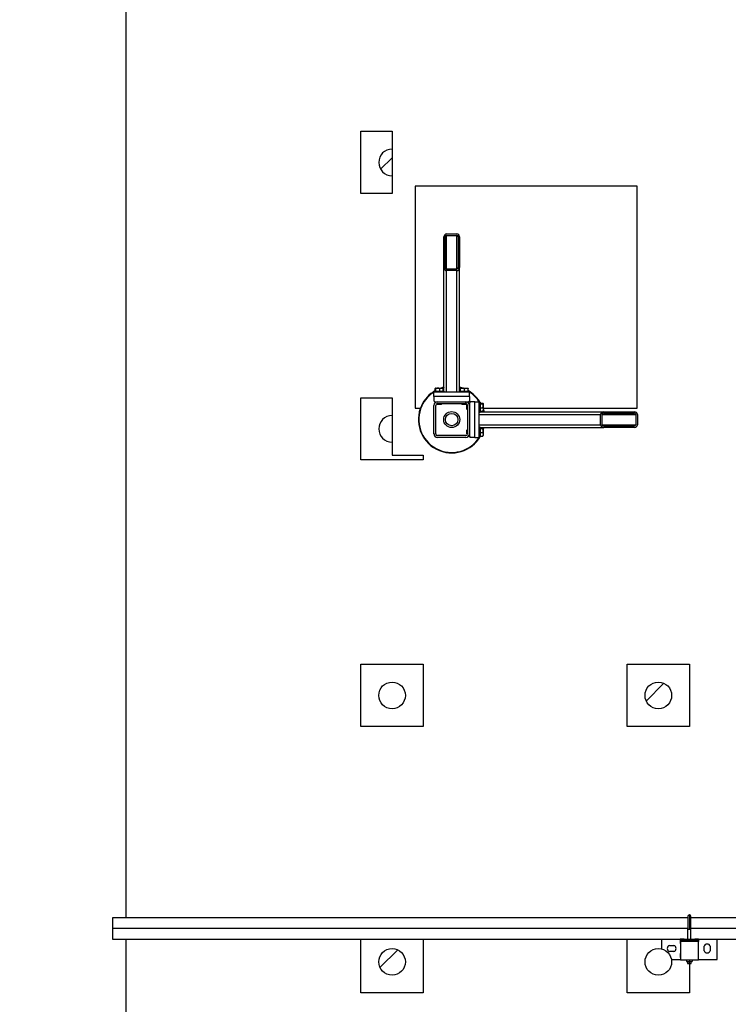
# Model space of a CAD drawing. Header units: millimetres. Extents: x 0 to 841, y 0 to 594.
# Tile 118 of 155: x 300 to 340, y 372 to 428. Entities that reach past the tile are written whole.
import ezdxf

# ---------------------------------------------------------------- set-up
doc = ezdxf.new("R2010")
doc.units = ezdxf.units.MM
doc.layers.add('COTES', color=1, linetype='Continuous')
doc.layers.add('TRAIT-FINS', color=9, linetype='Continuous')
doc.layers.add('TRAIT-FORT', color=4, linetype='Continuous', lineweight=25)
doc.styles.add('SLDTEXTSTYLE0', font='TXT', dxfattribs={"width": 0.75})
doc.dimstyles.new('SLDDIMSTYLE0', dxfattribs={"dimtxt": 3, "dimasz": 2, "dimexe": 0, "dimexo": 0.0625, "dimgap": 0.75, "dimtad": 1, "dimlfac": 40, "dimrnd": 1e-09, "dimzin": 12, "dimdsep": 46, "dimtxsty": 'SLDTEXTSTYLE0', "dimsah": 1, "dimcen": 0.09, "dimadec": 0, "dimazin": 3, "dimtfac": 1, "dimtofl": 0, "dimtmove": 0, "dimatfit": 3, "dimfxl": 1, "dimfrac": 2, "dimtolj": 1, "dimtzin": 12, "dimarcsym": 0})

# ---------------------------------------------------------------- blocks, each defined once
blk = doc.blocks.new('_D_22')
at = {"layer": 'COTES', "color": 1, "transparency": 16777216}
for p, q in [((323.511, 474.946), (295.106, 474.946)), ((296.106, 474.946), (296.106, 369.771)), ((323.511, 369.771), (295.106, 369.771))]:
    blk.add_line(p, q, dxfattribs=at)
for points in [[(296.106, 474.946), (295.606, 472.946), (296.606, 472.946)], [(296.106, 369.771), (296.606, 371.771), (295.606, 371.771)]]:
    blk.add_solid(points, dxfattribs=at)
at = {"layer": 'COTES', "color": 1, "transparency": 16777216, "insert": (292.239, 417.925), "char_height": 3, "attachment_point": 1, "rotation": 90, "style": 'SLDTEXTSTYLE0'}
blk.add_mtext('4207', dxfattribs=at)

msp = doc.modelspace()

# ---------------------------------------------------------------- hatches: boundary and pattern name
at = {"layer": 'TRAIT-FINS'}
h = msp.add_hatch(dxfattribs=at)
h.set_pattern_fill('ANSI31', color=9, style=0)
edge = h.paths.add_edge_path(flags=0)
edge.add_line((321.15193, 418.9218), (321.15193, 420.4218))
edge.add_arc((321.15193, 419.6718), 0.75, 90, 270)
h = msp.add_hatch(dxfattribs=at)
h.set_pattern_fill('ANSI31', color=9, angle=3e-322, style=0)
edge = h.paths.add_edge_path(flags=0)
edge.add_line((324.94856, 413.75891), (324.94856, 415.4776))
edge.add_ellipse((324.79856, 415.4776), major_axis=(0, 0.1778), ratio=0.84366149, start_angle=270, end_angle=360)
edge.add_line((324.79856, 415.6554), (324.22356, 415.6554))
edge.add_ellipse((324.22356, 415.4776), major_axis=(0, 0.1778), ratio=0.84366149, start_angle=0, end_angle=90)
edge.add_line((324.07356, 415.4776), (324.07356, 413.75891))
edge.add_ellipse((324.22356, 413.75891), major_axis=(0, 0.1778), ratio=0.84366149, start_angle=90, end_angle=180)
edge.add_line((324.22356, 413.58111), (324.79856, 413.58111))
edge.add_ellipse((324.79856, 413.75891), major_axis=(0, 0.1778), ratio=0.84366149, start_angle=180, end_angle=270)
edge = h.paths.add_edge_path(flags=0)
edge.add_line((324.87356, 415.4776), (324.87356, 413.75891))
edge.add_ellipse((324.79856, 413.75891), major_axis=(0, 0.0889), ratio=0.84366149, start_angle=180, end_angle=270, ccw=False)
edge.add_line((324.79856, 413.67001), (324.22356, 413.67001))
edge.add_ellipse((324.22356, 413.75891), major_axis=(0, 0.0889), ratio=0.84366149, start_angle=90, end_angle=180, ccw=False)
edge.add_line((324.14856, 413.75891), (324.14856, 415.4776))
edge.add_ellipse((324.22356, 415.4776), major_axis=(0, 0.0889), ratio=0.84366149, start_angle=0, end_angle=90, ccw=False)
edge.add_line((324.22356, 415.5665), (324.79856, 415.5665))
edge.add_ellipse((324.79856, 415.4776), major_axis=(0, 0.0889), ratio=0.84366149, start_angle=-90, end_angle=0, ccw=False)
h = msp.add_hatch(dxfattribs=at)
h.set_pattern_fill('ANSI31', color=9, angle=3e-322, style=0)
edge = h.paths.add_edge_path(flags=0)
edge.add_arc((323.71106, 404.39612), 0.2, 180, 270)
edge.add_line((323.71106, 404.19612), (325.31106, 404.19612))
edge.add_arc((325.31106, 404.39612), 0.2, 270, 360)
edge.add_line((325.51106, 404.39612), (325.51106, 405.99612))
edge.add_arc((325.31106, 405.99612), 0.2, 0, 90)
edge.add_line((325.31106, 406.19612), (323.71106, 406.19612))
edge.add_arc((323.71106, 405.99612), 0.2, 90, 180)
edge.add_line((323.51106, 405.99612), (323.51106, 404.39612))
edge = h.paths.add_edge_path(flags=0)
edge.add_line((325.31106, 404.29612), (323.71106, 404.29612))
edge.add_arc((323.71106, 404.39612), 0.1, 180, 270, ccw=False)
edge.add_line((323.61106, 404.39612), (323.61106, 405.99612))
edge.add_arc((323.71106, 405.99612), 0.1, 90, 180, ccw=False)
edge.add_line((323.71106, 406.09612), (325.31106, 406.09612))
edge.add_arc((325.31106, 405.99612), 0.1, 0, 90, ccw=False)
edge.add_line((325.41106, 405.99612), (325.41106, 404.39612))
edge.add_arc((325.31106, 404.39612), 0.1, 270, 360, ccw=False)
h = msp.add_hatch(dxfattribs=at)
h.set_pattern_fill('ANSI31', color=9, style=0)
edge = h.paths.add_edge_path(flags=0)
edge.add_line((321.15193, 403.9218), (321.15193, 405.4218))
edge.add_arc((321.15193, 404.6718), 0.75, 90, 270)
h = msp.add_hatch(dxfattribs=at)
h.set_pattern_fill('ANSI31', color=9, angle=3e-322, style=0)
edge = h.paths.add_edge_path(flags=0)
edge.add_line((333.07385, 404.75862), (334.79255, 404.75862))
edge.add_ellipse((334.79255, 404.90862), major_axis=(0.1778, 0), ratio=0.84366149, start_angle=270, end_angle=360)
edge.add_line((334.97034, 404.90862), (334.97034, 405.48362))
edge.add_ellipse((334.79255, 405.48362), major_axis=(0.1778, 0), ratio=0.84366149, start_angle=0, end_angle=90)
edge.add_line((334.79255, 405.63362), (333.07385, 405.63362))
edge.add_ellipse((333.07385, 405.48362), major_axis=(0.1778, 0), ratio=0.84366149, start_angle=90, end_angle=180)
edge.add_line((332.89605, 405.48362), (332.89605, 404.90862))
edge.add_ellipse((333.07385, 404.90862), major_axis=(0.1778, 0), ratio=0.84366149, start_angle=180, end_angle=270)
edge = h.paths.add_edge_path(flags=0)
edge.add_line((334.79255, 404.83362), (333.07385, 404.83362))
edge.add_ellipse((333.07385, 404.90862), major_axis=(0.0889, 0), ratio=0.84366149, start_angle=180, end_angle=270, ccw=False)
edge.add_line((332.98495, 404.90862), (332.98495, 405.48362))
edge.add_ellipse((333.07385, 405.48362), major_axis=(0.0889, 0), ratio=0.84366149, start_angle=90, end_angle=180, ccw=False)
edge.add_line((333.07385, 405.55862), (334.79255, 405.55862))
edge.add_ellipse((334.79255, 405.48362), major_axis=(0.0889, 0), ratio=0.84366149, start_angle=0, end_angle=90, ccw=False)
edge.add_line((334.88145, 405.48362), (334.88145, 404.90862))
edge.add_ellipse((334.79255, 404.90862), major_axis=(0.0889, 0), ratio=0.84366149, start_angle=-90, end_angle=0, ccw=False)
h = msp.add_hatch(dxfattribs=at)
h.set_pattern_fill('ANSI31', color=9, style=0)
edge = h.paths.add_edge_path(flags=0)
edge.add_arc((321.15193, 389.6718), 0.75, 0, 360)
h = msp.add_hatch(dxfattribs=at)
h.set_pattern_fill('ANSI31', color=9, style=0)
edge = h.paths.add_edge_path(flags=0)
edge.add_arc((336.15193, 389.6718), 0.75, 0, 360)
h = msp.add_hatch(dxfattribs=at)
h.set_pattern_fill('ANSI31', color=9, style=0)
edge = h.paths.add_edge_path(flags=0)
edge.add_arc((321.15193, 374.6718), 0.75, 0, 360)
h = msp.add_hatch(dxfattribs=at)
h.set_pattern_fill('ANSI31', color=9, style=0)
edge = h.paths.add_edge_path(flags=0)
edge.add_arc((336.15193, 374.6718), 0.75, 0, 360)

# ---------------------------------------------------------------- linework, layer by layer
at = {"layer": 'TRAIT-FORT', "color": 4, "linetype": 'Continuous', "lineweight": 25}
for p, q in [((306.15193, 435.94355), (306.15193, 377.15005)), ((319.40193, 421.4218), (321.15193, 421.4218)), ((319.40193, 417.9218), (319.40193, 421.4218)), ((321.15193, 421.4218), (321.15193, 420.4218)), ((321.15193, 420.4218), (321.15193, 418.9218)), ((321.15193, 418.9218), (321.15193, 417.9218)), ((321.15193, 417.9218), (319.40193, 417.9218)), ((334.96307, 418.33424), (322.46307, 418.33424)), ((322.46307, 418.33424), (322.46307, 405.83424)), ((334.96307, 405.83424), (334.96307, 418.33424)), ((324.07356, 413.75891), (324.07356, 415.4776)), ((324.14856, 413.75891), (324.14856, 415.4776)), ((324.22356, 415.6554), (324.79856, 415.6554)), ((324.22356, 415.5665), (324.79856, 415.5665)), ((324.22356, 413.67001), (324.22356, 415.5665)), ((324.79856, 413.67001), (324.79856, 415.5665)), ((324.87356, 415.4776), (324.87356, 413.75891)), ((324.94856, 415.4776), (324.94856, 413.75891)), ((324.07356, 406.79612), (324.07356, 413.75891)), ((324.79856, 413.67001), (324.22356, 413.67001)), ((324.79856, 413.58111), (324.22356, 413.58111)), ((324.22356, 406.74612), (324.22356, 413.58111)), ((324.79856, 406.74612), (324.79856, 413.58111)), ((324.94856, 406.79612), (324.94856, 413.75891)), ((323.53606, 406.79612), (323.53606, 406.74612)), ((323.53606, 406.79612), (324.06509, 406.79612)), ((323.58504, 406.79612), (323.58504, 406.946)), ((323.60919, 406.97112), (323.59692, 406.96404)), ((323.60919, 406.97112), (324.01294, 406.97112)), ((323.61534, 406.79612), (323.61534, 406.946)), ((323.84136, 406.79612), (323.84136, 406.946)), ((324.0252, 406.96404), (324.01294, 406.97112)), ((324.03709, 406.79612), (324.03709, 406.946)), ((324.06509, 406.79612), (324.08606, 406.79612)), ((324.08606, 406.74612), (324.08606, 406.79612)), ((324.93606, 406.79612), (324.93606, 406.74612)), ((324.93606, 406.79612), (325.46509, 406.79612)), ((324.98504, 406.79612), (324.98504, 406.946)), ((325.00919, 406.97112), (324.99692, 406.96404)), ((325.00919, 406.97112), (325.41294, 406.97112)), ((325.01534, 406.79612), (325.01534, 406.946)), ((325.24136, 406.79612), (325.24136, 406.946)), ((325.4252, 406.96404), (325.41294, 406.97112)), ((325.43709, 406.79612), (325.43709, 406.946)), ((325.46509, 406.79612), (325.48606, 406.79612)), ((325.48606, 406.74612), (325.48606, 406.79612)), ((319.40193, 402.9218), (319.40193, 406.4218)), ((319.40193, 406.4218), (321.15193, 406.4218)), ((321.15193, 406.4218), (321.15193, 405.4218)), ((323.51106, 406.49612), (323.51106, 406.74612)), ((325.51106, 406.74612), (323.51106, 406.74612)), ((325.51106, 406.49612), (323.51106, 406.49612)), ((323.51106, 406.49612), (323.51106, 406.24612)), ((323.51106, 406.24612), (323.56106, 406.19612)), ((325.46106, 406.19612), (325.51106, 406.24612)), ((325.51106, 406.49612), (325.51106, 406.74612)), ((325.51106, 406.49612), (325.51106, 406.24612)), ((322.46307, 405.83424), (322.74799, 405.83424)), ((323.51106, 404.39612), (323.51106, 405.99612)), ((323.56106, 406.19612), (323.71106, 406.19612)), ((323.61106, 404.39612), (323.61106, 405.99612)), ((323.68606, 406.19612), (323.68606, 406.19455)), ((323.68606, 406.09294), (323.68606, 406.06362)), ((323.68606, 406.06362), (323.70356, 406.04612)), ((323.68606, 406.06362), (323.93606, 406.06362)), ((323.91856, 406.04612), (323.70356, 406.04612)), ((323.71106, 406.19612), (325.31106, 406.19612)), ((323.71106, 406.09612), (325.31106, 406.09612)), ((323.91856, 406.04612), (323.93606, 406.06362)), ((323.93606, 406.06362), (323.93606, 406.09612)), ((325.08606, 406.09612), (325.08606, 406.06362)), ((325.08606, 406.06362), (325.10356, 406.04612)), ((325.08606, 406.06362), (325.33606, 406.06362)), ((325.31856, 406.04612), (325.10356, 406.04612)), ((325.31106, 406.19612), (325.46106, 406.19612)), ((325.31856, 406.04612), (325.33606, 406.06362)), ((325.33606, 406.19455), (325.33606, 406.19612)), ((325.33606, 406.06362), (325.33606, 406.09294)), ((325.37856, 406.02112), (325.36106, 406.00362)), ((325.36106, 405.78862), (325.36106, 406.00362)), ((325.36106, 405.78862), (325.37856, 405.77112)), ((325.40789, 406.02112), (325.37856, 406.02112)), ((325.37856, 406.02112), (325.37856, 405.77112)), ((325.37856, 405.77112), (325.41106, 405.77112)), ((325.41106, 405.99612), (325.41106, 404.39612)), ((325.51106, 406.02112), (325.50949, 406.02112)), ((325.56106, 406.19612), (325.51106, 406.14612)), ((325.51106, 406.14612), (325.51106, 405.99612)), ((325.51106, 405.99612), (325.51106, 404.39612)), ((325.81106, 406.19612), (325.56106, 406.19612)), ((325.81106, 404.19612), (325.81106, 406.19612)), ((325.81106, 406.19612), (326.06106, 406.19612)), ((326.06106, 404.19612), (326.06106, 406.19612)), ((326.11106, 406.17112), (326.06106, 406.17112)), ((326.11106, 406.17112), (326.11106, 405.64209)), ((326.11106, 406.12214), (326.26095, 406.12214)), ((326.11106, 406.09184), (326.26095, 406.09184)), ((326.11106, 405.86582), (326.26095, 405.86582)), ((326.28606, 406.09799), (326.27898, 406.11026)), ((326.27898, 405.68198), (326.28606, 405.69424)), ((326.28606, 406.09799), (326.28606, 405.69424)), ((326.28606, 405.83424), (334.96307, 405.83424)), ((326.30859, 405.63362), (326.28606, 405.71753)), ((321.15193, 405.4218), (321.15193, 403.9218)), ((326.06106, 405.62112), (326.11106, 405.62112)), ((326.06106, 405.48362), (332.89605, 405.48362)), ((326.11106, 405.67009), (326.26095, 405.67009)), ((326.11106, 405.64209), (326.11106, 405.62112)), ((326.11106, 405.63362), (333.07385, 405.63362)), ((332.89605, 404.90862), (332.89605, 405.48362)), ((332.98495, 404.90862), (332.98495, 405.48362)), ((332.98495, 405.48362), (334.88145, 405.48362)), ((333.07385, 405.63362), (334.79255, 405.63362)), ((333.07385, 405.55862), (334.79255, 405.55862)), ((334.88145, 405.48362), (334.88145, 404.90862)), ((334.97034, 405.48362), (334.97034, 404.90862)), ((325.37856, 404.62112), (325.36106, 404.60362)), ((325.36106, 404.38862), (325.36106, 404.60362)), ((325.41106, 404.62112), (325.37856, 404.62112)), ((325.37856, 404.62112), (325.37856, 404.37112)), ((326.06106, 404.90862), (332.89605, 404.90862)), ((326.11106, 404.77112), (326.06106, 404.77112)), ((326.11106, 404.77112), (326.11106, 404.24209)), ((326.11106, 404.75862), (333.07385, 404.75862)), ((326.11106, 404.72214), (326.26095, 404.72214)), ((326.11106, 404.69184), (326.26095, 404.69184)), ((326.28606, 404.69799), (326.27898, 404.71026)), ((326.28606, 404.69799), (326.28606, 404.29424)), ((332.98495, 404.90862), (334.88145, 404.90862)), ((334.79255, 404.83362), (333.07385, 404.83362)), ((334.79255, 404.75862), (333.07385, 404.75862)), ((325.31106, 404.29612), (323.71106, 404.29612)), ((325.31106, 404.19612), (323.71106, 404.19612)), ((325.36106, 404.38862), (325.37856, 404.37112)), ((325.37856, 404.37112), (325.40789, 404.37112)), ((325.50949, 404.37112), (325.51106, 404.37112)), ((325.51106, 404.39612), (325.51106, 404.24612)), ((325.51106, 404.24612), (325.56106, 404.19612)), ((325.81106, 404.19612), (325.56106, 404.19612)), ((325.81106, 404.19612), (326.06106, 404.19612)), ((326.06106, 404.22112), (326.11106, 404.22112)), ((326.11106, 404.46582), (326.26095, 404.46582)), ((326.11106, 404.27009), (326.26095, 404.27009)), ((326.11106, 404.24209), (326.11106, 404.22112)), ((326.27898, 404.28198), (326.28606, 404.29424)), ((321.15193, 403.9218), (321.15193, 403.19612)), ((322.90193, 402.9218), (319.40193, 402.9218)), ((321.15193, 403.19612), (322.90193, 403.19612)), ((322.90193, 403.19612), (322.90193, 402.9218)), ((319.40193, 387.9218), (319.40193, 391.4218)), ((319.40193, 391.4218), (322.90193, 391.4218)), ((322.90193, 391.4218), (322.90193, 387.9218)), ((334.40193, 387.9218), (334.40193, 391.4218)), ((334.40193, 391.4218), (337.90193, 391.4218)), ((337.90193, 391.4218), (337.90193, 387.9218)), ((322.90193, 387.9218), (319.40193, 387.9218)), ((337.90193, 387.9218), (334.40193, 387.9218)), ((337.81443, 377.15005), (305.39825, 377.15005)), ((305.39825, 377.15005), (305.39825, 376.5468)), ((337.81443, 377.2248), (337.81443, 376.52105)), ((337.90193, 377.3123), (337.90193, 376.52105)), ((337.98943, 376.52105), (337.98943, 377.2248)), ((412.81443, 377.15005), (337.98943, 377.15005)), ((305.39825, 376.5468), (305.39825, 375.94355)), ((337.81443, 376.5468), (305.39825, 376.5468)), ((337.81443, 376.52105), (337.90193, 376.52105)), ((337.81443, 375.9498), (337.81443, 376.52105)), ((337.90193, 376.52105), (337.98943, 376.52105)), ((358.19457, 376.5468), (337.98943, 376.5468)), ((337.98943, 375.9498), (337.98943, 376.52105)), ((305.39825, 375.94355), (337.38568, 375.94355)), ((306.15193, 375.94355), (306.15193, 317.15005)), ((319.40193, 372.9218), (319.40193, 375.94355)), ((322.90193, 375.94355), (322.90193, 372.9218)), ((334.40193, 372.9218), (334.40193, 375.94355)), ((336.33943, 375.94355), (336.33943, 375.39799)), ((337.38568, 375.94355), (337.38568, 375.70605)), ((337.59818, 375.94355), (337.38568, 375.94355)), ((338.41818, 375.81855), (337.39318, 375.81855)), ((337.39318, 375.81855), (337.39318, 374.78605)), ((337.43568, 375.81855), (337.43568, 375.89355)), ((337.43568, 375.89355), (338.36818, 375.89355)), ((337.59818, 375.94355), (337.80193, 375.94355)), ((337.59818, 375.94355), (337.61318, 375.92855)), ((338.19068, 375.92855), (337.61318, 375.92855)), ((337.80193, 375.9498), (337.80193, 375.92855)), ((337.80193, 375.9498), (337.90193, 375.9498)), ((337.80193, 375.89355), (337.80193, 375.81855)), ((337.90193, 375.9498), (338.00193, 375.9498)), ((337.90193, 375.92855), (337.90193, 375.9498)), ((337.90193, 375.81855), (337.90193, 375.89355)), ((338.00193, 375.92855), (338.00193, 375.9498)), ((338.00193, 375.94355), (338.20568, 375.94355)), ((338.00193, 375.81855), (338.00193, 375.89355)), ((338.19068, 375.92855), (338.20568, 375.94355)), ((338.41818, 375.94355), (338.20568, 375.94355)), ((338.36818, 375.89355), (338.36818, 375.81855)), ((338.41818, 375.94355), (412.38568, 375.94355)), ((338.41818, 375.94355), (338.41818, 375.81855)), ((338.41818, 374.78605), (338.41818, 375.81855)), ((339.46443, 374.8023), (339.46443, 375.94355)), ((336.77693, 375.6023), (337.02693, 375.6023)), ((337.02693, 375.2523), (336.77693, 375.2523)), ((337.38568, 375.70605), (337.39318, 375.70605)), ((338.72693, 375.3023), (338.72693, 375.5523)), ((339.07693, 375.5523), (339.07693, 375.3023)), ((336.89049, 374.8023), (337.39318, 374.8023)), ((337.38568, 375.14855), (337.38568, 374.91105)), ((337.39318, 375.14855), (337.38568, 375.14855)), ((337.38568, 374.91105), (337.39318, 374.91105)), ((337.39318, 374.78605), (338.41818, 374.78605)), ((337.73943, 374.78605), (337.73943, 374.69855)), ((337.73943, 374.69855), (337.90193, 374.69855)), ((337.80193, 374.69855), (337.80193, 374.5748)), ((337.90193, 374.78605), (337.90193, 374.69855)), ((337.90193, 374.69855), (338.06443, 374.69855)), ((337.90193, 374.5748), (337.90193, 374.69855)), ((338.00193, 374.5748), (338.00193, 374.69855)), ((338.06443, 374.78605), (338.06443, 374.69855)), ((338.41818, 374.8023), (339.46443, 374.8023)), ((337.80193, 374.5748), (337.90193, 374.5748)), ((337.90193, 374.5748), (337.90193, 372.9218)), ((337.90193, 374.5748), (338.00193, 374.5748)), ((322.90193, 372.9218), (319.40193, 372.9218)), ((337.90193, 372.9218), (334.40193, 372.9218))]:
    msp.add_line(p, q, dxfattribs=at)
at = {"layer": 'TRAIT-FORT', "color": 4, "linetype": 'Continuous', "lineweight": 25, "flags": 128}
for points in [[(324.07356, 406.99364), (324.06673, 406.99197), (323.98964, 406.97112)], [(325.03248, 406.97112), (324.95219, 406.99275), (324.94856, 406.99364)], [(326.28606, 405.80027), (326.30543, 405.74007), (326.3343, 405.63362)], [(326.28606, 404.6747), (326.29982, 404.72404), (326.30859, 404.75862)]]:
    msp.add_lwpolyline(points, dxfattribs=at)
at = {"layer": 'TRAIT-FORT', "color": 4, "linetype": 'Continuous', "lineweight": 25}
for centre, radius in [((324.51106, 405.19612), 0.45), ((324.51106, 405.19612), 0.35), ((321.15193, 389.6718), 0.75), ((336.15193, 389.6718), 0.75), ((321.15193, 374.6718), 0.75), ((336.15193, 374.6718), 0.75)]:
    msp.add_circle(centre, radius, dxfattribs=at)
for centre, radius, start, end in [((321.15193, 419.6718), 0.75, 90, 270), ((324.51106, 405.19612), 1.875, 119.595904, 155.32581), ((324.51106, 405.19612), 1.875, 103.493399, 108.796905), ((324.51106, 405.19612), 1.875, 71.203095, 76.506601), ((324.51106, 405.19612), 1.875, 29.595904, 60.404096), ((324.51106, 405.19612), 1.85, 121.804802, 155.32581), ((324.51106, 405.19612), 1.85, 31.804802, 58.195198), ((324.51106, 405.19612), 1.875, 155.32581, 330.404096), ((324.51106, 405.19612), 1.85, 155.32581, 328.195198), ((323.71106, 405.99612), 0.2, 90, 180), ((323.71106, 405.99612), 0.1, 90, 180), ((325.31106, 405.99612), 0.2, 0, 90), ((325.31106, 405.99612), 0.1, 0, 90), ((321.15193, 404.6718), 0.75, 90, 270), ((324.51106, 405.19612), 1.875, 341.203095, 346.506601), ((323.71106, 404.39612), 0.2, 180, 270), ((323.71106, 404.39612), 0.1, 180, 270), ((325.31106, 404.39612), 0.2, 270, 0), ((325.31106, 404.39612), 0.1, 270, 0), ((337.90193, 377.2248), 0.0875, 90, 180), ((337.90193, 377.2248), 0.0875, 0, 90), ((336.83693, 375.4273), 0.185, 108.924644, 251.075356), ((336.96693, 375.4273), 0.185, 288.924644, 71.075356), ((338.90193, 375.4923), 0.185, 18.924644, 161.075356), ((338.90193, 375.3623), 0.185, 198.924644, 270), ((338.90193, 375.3623), 0.185, 270, 341.075356)]:
    msp.add_arc(centre, radius, start, end, dxfattribs=at)
for centre, major_axis, start_param, end_param in [((324.22356, 415.4776), (0, 0.1778), 0, 1.57079633), ((324.22356, 415.4776), (0, 0.0889), 0, 1.57079633), ((324.79856, 415.4776), (0, 0.1778), 4.71238898, 6.28318531), ((324.79856, 415.4776), (0, 0.0889), 4.71238898, 6.28318531), ((324.22356, 413.75891), (0, 0.1778), 1.57079633, 3.14159265), ((324.22356, 413.75891), (0, 0.0889), 1.57079633, 3.14159265), ((324.79856, 413.75891), (0, 0.1778), 3.14159265, 4.71238898), ((324.79856, 413.75891), (0, 0.0889), 3.14159265, 4.71238898), ((333.07385, 405.48362), (0.1778, 0), 1.57079633, 3.14159265), ((333.07385, 405.48362), (0.0889, 0), 1.57079633, 3.14159265), ((334.79255, 405.48362), (0.1778, 0), 0, 1.57079633), ((334.79255, 405.48362), (0.0889, 0), 0, 1.57079633), ((333.07385, 404.90862), (0.1778, 0), 3.14159265, 4.71238898), ((333.07385, 404.90862), (0.0889, 0), 3.14159265, 4.71238898), ((334.79255, 404.90862), (0.1778, 0), 4.71238898, 6.28318531), ((334.79255, 404.90862), (0.0889, 0), 4.71238898, 6.28318531)]:
    msp.add_ellipse(centre, major_axis=major_axis, ratio=0.84366149, start_param=start_param, end_param=end_param, dxfattribs=at)
for points, knots in [([(323.58504, 406.946), (323.58889, 406.9536), (323.59527, 406.96616), (323.60452, 406.96499), (323.61074, 406.95627), (323.61432, 406.94828), (323.61534, 406.946)], [0, 0, 0, 0, 0.38554949, 0.63764185, 0.89654625, 1, 1, 1, 1]), ([(323.84136, 406.946), (323.82175, 406.95149), (323.78209, 406.96257), (323.72332, 406.96662), (323.66715, 406.96067), (323.63271, 406.95092), (323.61534, 406.946)], [0, 0, 0, 0, 0.26460494, 0.53494775, 0.76534312, 1, 1, 1, 1]), ([(323.84136, 406.946), (323.85835, 406.95149), (323.89269, 406.96257), (323.94358, 406.96662), (323.99222, 406.96067), (324.02204, 406.95092), (324.03709, 406.946)], [0, 0, 0, 0, 0.26460494, 0.53494775, 0.76534313, 1, 1, 1, 1]), ([(324.02517, 406.96346), (324.0255, 406.96346), (324.02849, 406.96348), (324.03248, 406.95604), (324.03606, 406.94823), (324.03709, 406.946)], [0, 0, 0, 0, 0.08223705, 0.73797741, 1, 1, 1, 1]), ([(324.98504, 406.946), (324.98889, 406.9536), (324.99527, 406.96616), (325.00452, 406.96499), (325.01074, 406.95627), (325.01432, 406.94828), (325.01534, 406.946)], [0, 0, 0, 0, 0.38554949, 0.63764185, 0.89654625, 1, 1, 1, 1]), ([(325.24136, 406.946), (325.22175, 406.95149), (325.18209, 406.96257), (325.12332, 406.96662), (325.06715, 406.96067), (325.03271, 406.95092), (325.01534, 406.946)], [0, 0, 0, 0, 0.26460494, 0.53494775, 0.76534312, 1, 1, 1, 1]), ([(325.24136, 406.946), (325.25835, 406.95149), (325.29269, 406.96257), (325.34358, 406.96662), (325.39222, 406.96067), (325.42204, 406.95092), (325.43709, 406.946)], [0, 0, 0, 0, 0.26460494, 0.53494775, 0.76534313, 1, 1, 1, 1]), ([(325.42517, 406.96346), (325.4255, 406.96346), (325.42849, 406.96348), (325.43248, 406.95604), (325.43606, 406.94823), (325.43709, 406.946)], [0, 0, 0, 0, 0.08223705, 0.73797741, 1, 1, 1, 1]), ([(326.26095, 406.12214), (326.26854, 406.11829), (326.2811, 406.11191), (326.27993, 406.10266), (326.27121, 406.09644), (326.26323, 406.09286), (326.26095, 406.09184)], [0, 0, 0, 0, 0.38554949, 0.63764185, 0.89654625, 1, 1, 1, 1]), ([(326.26095, 405.86582), (326.26643, 405.88543), (326.27751, 405.92509), (326.28157, 405.98386), (326.27561, 406.04003), (326.26587, 406.07446), (326.26095, 406.09184)], [0, 0, 0, 0, 0.264604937, 0.534947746, 0.765343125, 1, 1, 1, 1]), ([(326.26095, 405.86582), (326.26643, 405.84883), (326.27751, 405.81449), (326.28157, 405.7636), (326.27561, 405.71496), (326.26587, 405.68514), (326.26095, 405.67009)], [0, 0, 0, 0, 0.264604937, 0.534947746, 0.765343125, 1, 1, 1, 1]), ([(326.2784, 405.68201), (326.2784, 405.68167), (326.27842, 405.67869), (326.27099, 405.67469), (326.26318, 405.67112), (326.26095, 405.67009)], [0, 0, 0, 0, 0.08223705, 0.73797741, 1, 1, 1, 1]), ([(326.26095, 404.72214), (326.26854, 404.71829), (326.2811, 404.71191), (326.27993, 404.70266), (326.27121, 404.69644), (326.26323, 404.69286), (326.26095, 404.69184)], [0, 0, 0, 0, 0.38554949, 0.63764185, 0.89654625, 1, 1, 1, 1]), ([(326.26095, 404.46582), (326.26643, 404.48543), (326.27751, 404.52509), (326.28157, 404.58386), (326.27561, 404.64003), (326.26587, 404.67446), (326.26095, 404.69184)], [0, 0, 0, 0, 0.264604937, 0.534947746, 0.765343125, 1, 1, 1, 1]), ([(326.26095, 404.46582), (326.26643, 404.44883), (326.27751, 404.41449), (326.28157, 404.3636), (326.27561, 404.31496), (326.26587, 404.28514), (326.26095, 404.27009)], [0, 0, 0, 0, 0.264604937, 0.534947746, 0.765343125, 1, 1, 1, 1]), ([(326.2784, 404.28201), (326.2784, 404.28167), (326.27842, 404.27869), (326.27099, 404.27469), (326.26318, 404.27112), (326.26095, 404.27009)], [0, 0, 0, 0, 0.08223705, 0.73797741, 1, 1, 1, 1])]:
    msp.add_open_spline(points, degree=3, knots=knots, dxfattribs=at)

# ---------------------------------------------------------------- dimensions: what is measured, and where the dimension line sits
at = {"layer": 'COTES', "color": 1}
dim = msp.add_linear_dim(base=(296.10641, 369.77112), p1=(324.51106, 474.94612), p2=(324.51106, 369.77112), angle=90, dimstyle='SLDDIMSTYLE0', dxfattribs=at)
dim.commit()
dim.dimension.update_dxf_attribs({"geometry": '_D_22', "text_midpoint": (296.10641, 422.35862), "dimtype": 160})

doc.saveas('drawing.dxf')
